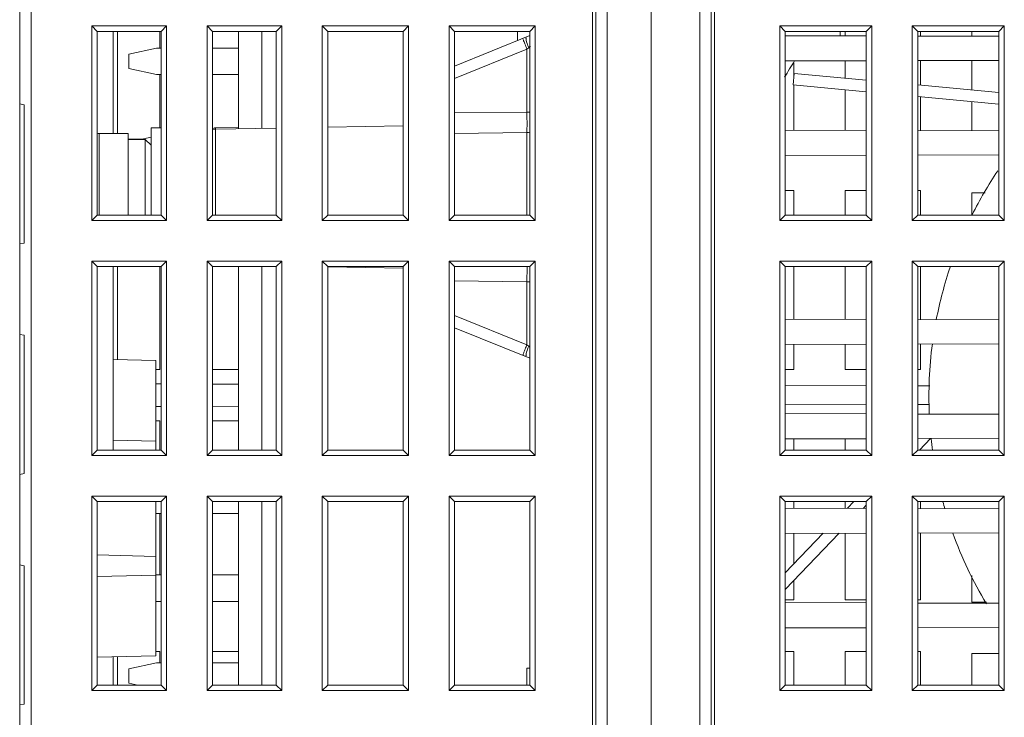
# Model space of a CAD drawing. Header units: millimetres. Extents: x -594 to 595, y -419 to 422.
# Tile 10 of 124: x -433 to -390, y -169 to -139. Entities that reach past the tile are written whole.
import ezdxf

# ---------------------------------------------------------------- set-up
doc = ezdxf.new("R2010")
doc.units = ezdxf.units.MM
doc.header["$MEASUREMENT"] = 0
doc.layers.add('layer 1', color=7, linetype='Continuous')

msp = doc.modelspace()

# ---------------------------------------------------------------- linework, layer by layer
at = {"layer": 'layer 1', "lineweight": 9}
for points in [[(-407.9439, -39.879), (-407.9439, -39.879), (-407.9439, -203.1191), (-407.9439, -203.1191)], [(-407.4492, -202.6364), (-407.4492, -202.6364), (-407.4492, -39.8809), (-407.4492, -39.8809)], [(-405.5439, -202.7029), (-405.5439, -202.7029), (-405.5439, -40.2008), (-405.5439, -40.2008)], [(-403.4359, -40.1916), (-403.4359, -40.1916), (-403.4359, -202.6662), (-403.4359, -202.6662)], [(-402.9439, -203.1576), (-402.9439, -203.1576), (-402.9439, -40.1833), (-402.9439, -40.1833)], [(-408.0939, -203.0572), (-408.0939, -203.0572), (-408.0939, -41.0832), (-408.0939, -41.0832)], [(-402.7939, -203.0118), (-402.7939, -203.0118), (-402.7939, -41.3886), (-402.7939, -41.3886)], [(-432.9439, -192.2677), (-432.9439, -192.2677), (-432.9439, -118.3382), (-432.9439, -118.3382)], [(-432.4439, -119.5794), (-432.4439, -119.5794), (-432.4439, -239.2362), (-432.4439, -239.2362)], [(-429.8147, -138.8821), (-429.8147, -138.8821), (-429.8147, -147.3238), (-429.8147, -147.3238)], [(-429.8147, -138.8821), (-429.8147, -138.8821), (-429.5783, -139.1186), (-429.5783, -139.1186)], [(-426.573, -138.8821), (-426.573, -138.8821), (-429.8147, -138.8821), (-429.8147, -138.8821)], [(-429.5783, -139.1186), (-429.5783, -139.1186), (-429.5783, -147.0873), (-429.5783, -147.0873)], [(-426.8095, -139.1186), (-426.8095, -139.1186), (-429.5783, -139.1186), (-429.5783, -139.1186)], [(-428.8939, -143.553), (-428.8939, -143.553), (-428.8939, -139.1186), (-428.8939, -139.1186)], [(-428.6939, -139.1186), (-428.6939, -139.1186), (-428.6939, -143.553), (-428.6939, -143.553)], [(-426.8595, -139.1186), (-426.8595, -139.1186), (-426.8595, -139.843), (-426.8595, -139.843)], [(-426.573, -138.8821), (-426.573, -138.8821), (-426.8095, -139.1186), (-426.8095, -139.1186)], [(-426.8095, -147.0873), (-426.8095, -147.0873), (-426.8095, -139.1186), (-426.8095, -139.1186)], [(-426.573, -147.3238), (-426.573, -147.3238), (-426.573, -138.8821), (-426.573, -138.8821)], [(-424.8147, -138.8821), (-424.8147, -138.8821), (-424.8147, -147.3238), (-424.8147, -147.3238)], [(-424.8147, -138.8821), (-424.8147, -138.8821), (-424.5783, -139.1186), (-424.5783, -139.1186)], [(-421.573, -138.8821), (-421.573, -138.8821), (-424.8147, -138.8821), (-424.8147, -138.8821)], [(-424.5783, -139.1186), (-424.5783, -139.1186), (-424.5783, -147.0873), (-424.5783, -147.0873)], [(-421.8095, -139.1186), (-421.8095, -139.1186), (-424.5783, -139.1186), (-424.5783, -139.1186)], [(-423.4439, -139.1186), (-423.4439, -139.1186), (-423.4439, -143.3392), (-423.4439, -143.3392)], [(-422.4439, -139.1186), (-422.4439, -139.1186), (-422.4439, -143.3218), (-422.4439, -143.3218)], [(-421.573, -138.8821), (-421.573, -138.8821), (-421.8095, -139.1186), (-421.8095, -139.1186)], [(-421.8095, -147.0873), (-421.8095, -147.0873), (-421.8095, -139.1186), (-421.8095, -139.1186)], [(-421.573, -147.3238), (-421.573, -147.3238), (-421.573, -138.8821), (-421.573, -138.8821)], [(-419.8147, -138.8821), (-419.8147, -138.8821), (-419.8147, -147.3238), (-419.8147, -147.3238)], [(-419.8147, -138.8821), (-419.8147, -138.8821), (-419.5783, -139.1186), (-419.5783, -139.1186)], [(-416.073, -138.8821), (-416.073, -138.8821), (-419.8147, -138.8821), (-419.8147, -138.8821)], [(-419.5783, -139.1186), (-419.5783, -139.1186), (-419.5783, -147.0873), (-419.5783, -147.0873)], [(-416.3095, -139.1186), (-416.3095, -139.1186), (-419.5783, -139.1186), (-419.5783, -139.1186)], [(-416.073, -138.8821), (-416.073, -138.8821), (-416.3095, -139.1186), (-416.3095, -139.1186)], [(-416.3095, -147.0873), (-416.3095, -147.0873), (-416.3095, -139.1186), (-416.3095, -139.1186)], [(-416.073, -147.3238), (-416.073, -147.3238), (-416.073, -138.8821), (-416.073, -138.8821)], [(-414.3147, -138.8821), (-414.3147, -138.8821), (-414.3147, -147.3238), (-414.3147, -147.3238)], [(-414.3147, -138.8821), (-414.3147, -138.8821), (-414.0783, -139.1186), (-414.0783, -139.1186)], [(-410.573, -138.8821), (-410.573, -138.8821), (-414.3147, -138.8821), (-414.3147, -138.8821)], [(-414.0783, -139.1186), (-414.0783, -139.1186), (-414.0783, -147.0873), (-414.0783, -147.0873)], [(-414.0783, -139.1186), (-414.0783, -139.1186), (-410.8095, -139.1186), (-410.8095, -139.1186)], [(-411.3439, -139.5192), (-411.3439, -139.5192), (-411.3439, -139.1186), (-411.3439, -139.1186)], [(-410.573, -138.8821), (-410.573, -138.8821), (-410.8095, -139.1186), (-410.8095, -139.1186)], [(-410.8095, -147.0873), (-410.8095, -147.0873), (-410.8095, -139.1186), (-410.8095, -139.1186)], [(-410.573, -147.3238), (-410.573, -147.3238), (-410.573, -138.8821), (-410.573, -138.8821)], [(-399.9647, -138.8821), (-399.9647, -138.8821), (-399.9647, -147.3238), (-399.9647, -147.3238)], [(-399.9647, -138.8821), (-399.9647, -138.8821), (-399.7283, -139.1186), (-399.7283, -139.1186)], [(-395.973, -138.8821), (-395.973, -138.8821), (-399.9647, -138.8821), (-399.9647, -138.8821)], [(-399.7283, -139.1186), (-399.7283, -139.1186), (-399.7283, -147.0873), (-399.7283, -147.0873)], [(-396.2095, -139.1186), (-396.2095, -139.1186), (-399.7283, -139.1186), (-399.7283, -139.1186)], [(-397.3439, -139.3112), (-397.3439, -139.3112), (-397.3439, -139.1186), (-397.3439, -139.1186)], [(-397.1283, -139.3119), (-397.1283, -139.3119), (-397.1283, -139.1186), (-397.1283, -139.1186)], [(-395.973, -138.8821), (-395.973, -138.8821), (-396.2095, -139.1186), (-396.2095, -139.1186)], [(-396.2095, -147.0873), (-396.2095, -147.0873), (-396.2095, -139.1186), (-396.2095, -139.1186)], [(-395.973, -147.3238), (-395.973, -147.3238), (-395.973, -138.8821), (-395.973, -138.8821)], [(-394.2147, -138.8821), (-394.2147, -138.8821), (-394.2147, -147.3238), (-394.2147, -147.3238)], [(-394.2147, -138.8821), (-394.2147, -138.8821), (-393.9783, -139.1186), (-393.9783, -139.1186)], [(-390.223, -138.8821), (-390.223, -138.8821), (-394.2147, -138.8821), (-394.2147, -138.8821)], [(-393.9783, -139.1186), (-393.9783, -139.1186), (-393.9783, -147.0873), (-393.9783, -147.0873)], [(-393.9783, -139.1186), (-393.9783, -139.1186), (-390.4595, -139.1186), (-390.4595, -139.1186)], [(-393.8595, -139.1186), (-393.8595, -139.1186), (-393.8595, -139.3212), (-393.8595, -139.3212)], [(-391.6283, -139.1186), (-391.6283, -139.1186), (-391.6283, -139.3276), (-391.6283, -139.3276)], [(-390.223, -138.8821), (-390.223, -138.8821), (-390.4595, -139.1186), (-390.4595, -139.1186)], [(-390.4595, -147.0873), (-390.4595, -147.0873), (-390.4595, -139.1186), (-390.4595, -139.1186)], [(-390.223, -147.3238), (-390.223, -147.3238), (-390.223, -138.8821), (-390.223, -138.8821)], [(-410.8095, -139.3025), (-410.8095, -139.3025), (-414.0783, -140.6277), (-414.0783, -140.6277)], [(-411.0258, -139.663), (-410.9959, -139.7386), (-410.9657, -139.8141), (-410.9351, -139.8895)], [(-396.21, -139.3145), (-396.21, -139.3145), (-399.7288, -139.3044), (-399.7288, -139.3044)], [(-390.4601, -139.3309), (-390.4601, -139.3309), (-393.9788, -139.3209), (-393.9788, -139.3209)], [(-427.0066, -139.843), (-427.0066, -139.843), (-428.2066, -140.1038), (-428.2066, -140.1038)], [(-428.2066, -140.7321), (-428.2066, -140.7321), (-428.2066, -140.1038), (-428.2066, -140.1038)], [(-427.0066, -139.843), (-427.0066, -139.843), (-426.8095, -139.843), (-426.8095, -139.843)], [(-424.5783, -139.843), (-424.5783, -139.843), (-423.4439, -139.843), (-423.4439, -139.843)], [(-410.9351, -139.8895), (-410.9351, -139.8895), (-414.0783, -141.1637), (-414.0783, -141.1637)], [(-410.8593, -139.828), (-410.8593, -139.828), (-410.9351, -139.8895), (-410.9351, -139.8895)], [(-410.9351, -139.8895), (-410.9351, -139.8895), (-410.9351, -142.6251), (-410.9351, -142.6251)], [(-410.8593, -139.828), (-410.8335, -139.8059), (-410.8083, -139.7831), (-410.7837, -139.7598)], [(-410.8593, -139.828), (-410.8593, -139.828), (-410.8095, -139.828), (-410.8095, -139.828)], [(-399.3211, -140.3896), (-399.4692, -140.6269), (-399.6137, -140.8664), (-399.7546, -141.1081)], [(-399.7283, -140.4015), (-399.7283, -140.4015), (-396.2095, -140.3914), (-396.2095, -140.3914)], [(-399.3595, -140.4789), (-399.3595, -140.4789), (-399.3595, -141.164), (-399.3595, -141.164)], [(-397.1283, -141.1495), (-397.1283, -141.1495), (-397.1283, -140.3941), (-397.1283, -140.3941)], [(-393.9783, -140.3851), (-393.9783, -140.3851), (-390.4595, -140.375), (-390.4595, -140.375)], [(-393.8595, -140.3847), (-393.8595, -140.3847), (-393.8595, -141.4542), (-393.8595, -141.4542)], [(-391.6283, -140.3783), (-391.6283, -140.3783), (-391.6283, -141.6622), (-391.6283, -141.6622)], [(-428.2066, -140.7321), (-428.2066, -140.7321), (-427.0066, -140.993), (-427.0066, -140.993)], [(-399.3389, -140.9434), (-399.3389, -140.9434), (-399.3853, -141.4412), (-399.3853, -141.4412)], [(-396.2095, -141.2351), (-396.2095, -141.2351), (-399.3389, -140.9434), (-399.3389, -140.9434)], [(-426.8095, -140.993), (-426.8095, -140.993), (-427.0066, -140.993), (-427.0066, -140.993)], [(-426.8595, -140.993), (-426.8595, -140.993), (-426.8595, -143.303), (-426.8595, -143.303)], [(-423.4439, -140.993), (-423.4439, -140.993), (-424.5783, -140.993), (-424.5783, -140.993)], [(-399.3853, -141.4412), (-399.3853, -141.4412), (-396.2095, -141.7373), (-396.2095, -141.7373)], [(-399.3595, -141.4412), (-399.3595, -141.4412), (-399.3595, -143.4055), (-399.3595, -143.4055)], [(-397.1283, -143.4119), (-397.1283, -143.4119), (-397.1283, -141.6516), (-397.1283, -141.6516)], [(-390.4595, -141.7711), (-390.4595, -141.7711), (-393.9783, -141.4431), (-393.9783, -141.4431)], [(-393.9783, -141.9453), (-393.9783, -141.9453), (-390.4595, -142.2733), (-390.4595, -142.2733)], [(-393.8595, -141.9564), (-393.8595, -141.9564), (-393.8595, -143.4212), (-393.8595, -143.4212)], [(-391.6283, -142.1643), (-391.6283, -142.1643), (-391.6283, -143.4276), (-391.6283, -143.4276)], [(-432.7439, -142.303), (-432.7439, -142.303), (-432.9439, -142.2677), (-432.9439, -142.2677)], [(-432.7439, -142.303), (-432.7439, -142.303), (-432.7439, -148.303), (-432.7439, -148.303)], [(-410.9351, -142.6251), (-410.9351, -142.6251), (-414.0783, -142.658), (-414.0783, -142.658)], [(-410.8095, -142.6255), (-410.8095, -142.6255), (-410.9351, -142.6255), (-410.9351, -142.6255)], [(-427.2439, -143.303), (-427.2439, -143.303), (-427.2439, -147.0873), (-427.2439, -147.0873)], [(-427.2439, -143.303), (-427.2439, -143.303), (-426.8095, -143.303), (-426.8095, -143.303)], [(-424.4491, -143.3009), (-424.5012, -143.3018), (-424.5521, -143.3163), (-424.5969, -143.3428)], [(-424.4491, -143.3568), (-424.4881, -143.3574), (-424.5265, -143.3657), (-424.5623, -143.3811)], [(-424.4491, -143.3009), (-424.4491, -143.3009), (-423.4439, -143.2834), (-423.4439, -143.2834)], [(-424.4491, -147.0873), (-424.4491, -147.0873), (-424.4491, -143.3009), (-424.4491, -143.3009)], [(-421.8095, -143.3107), (-421.8095, -143.3107), (-424.4491, -143.3568), (-424.4491, -143.3568)], [(-416.3095, -143.2147), (-416.3095, -143.2147), (-419.5783, -143.2717), (-419.5783, -143.2717)], [(-414.0783, -143.5415), (-414.0783, -143.5415), (-410.9351, -143.5049), (-410.9351, -143.5049)], [(-410.9351, -143.5048), (-410.8914, -143.5041), (-410.8476, -143.4975), (-410.8053, -143.4863)], [(-410.9351, -143.5049), (-410.9351, -143.5049), (-410.9351, -147.0873), (-410.9351, -147.0873)], [(-396.2095, -143.4145), (-396.2095, -143.4145), (-399.7283, -143.4044), (-399.7283, -143.4044)], [(-390.4595, -143.4309), (-390.4595, -143.4309), (-393.9783, -143.4209), (-393.9783, -143.4209)], [(-429.4939, -143.553), (-429.5222, -143.553), (-429.5506, -143.5546), (-429.5788, -143.5578)], [(-429.4939, -147.0873), (-429.4939, -147.0873), (-429.4939, -143.553), (-429.4939, -143.553)], [(-428.2439, -143.553), (-428.2439, -143.553), (-429.4939, -143.553), (-429.4939, -143.553)], [(-428.2439, -147.0873), (-428.2439, -147.0873), (-428.2439, -143.553), (-428.2439, -143.553)], [(-428.2439, -143.803), (-428.2439, -143.803), (-427.4939, -143.803), (-427.4939, -143.803)], [(-427.6247, -143.7873), (-427.6247, -143.7873), (-428.2066, -143.7873), (-428.2066, -143.7873)], [(-427.2439, -143.7045), (-427.2439, -143.7045), (-427.6966, -143.803), (-427.6966, -143.803)], [(-427.4939, -143.803), (-427.4939, -143.803), (-427.4939, -147.0873), (-427.4939, -147.0873)], [(-427.2439, -144.053), (-427.2439, -144.053), (-427.4939, -143.803), (-427.4939, -143.803)], [(-399.7283, -144.5015), (-399.7283, -144.5015), (-396.2095, -144.4914), (-396.2095, -144.4914)], [(-393.9783, -144.4851), (-393.9783, -144.4851), (-390.4595, -144.475), (-390.4595, -144.475)], [(-390.5076, -145.1754), (-390.9174, -145.7836), (-391.2885, -146.417), (-391.6188, -147.0718)], [(-399.7283, -146.0186), (-399.7283, -146.0186), (-399.3595, -146.0186), (-399.3595, -146.0186)], [(-399.3595, -146.0186), (-399.3595, -146.0186), (-399.3595, -147.0873), (-399.3595, -147.0873)], [(-397.1283, -147.0873), (-397.1283, -147.0873), (-397.1283, -146.0186), (-397.1283, -146.0186)], [(-397.1283, -146.0186), (-397.1283, -146.0186), (-396.2095, -146.0186), (-396.2095, -146.0186)], [(-393.9783, -146.0186), (-393.9783, -146.0186), (-393.8595, -146.0186), (-393.8595, -146.0186)], [(-393.8595, -146.0186), (-393.8595, -146.0186), (-393.8595, -147.0873), (-393.8595, -147.0873)], [(-391.6283, -146.1186), (-391.6283, -146.1186), (-391.6283, -147.0873), (-391.6283, -147.0873)], [(-391.0545, -146.1186), (-391.0545, -146.1186), (-391.6283, -146.1186), (-391.6283, -146.1186)], [(-429.8147, -147.3238), (-429.8147, -147.3238), (-429.5783, -147.0873), (-429.5783, -147.0873)], [(-429.8147, -147.3238), (-429.8147, -147.3238), (-426.573, -147.3238), (-426.573, -147.3238)], [(-429.5783, -147.0873), (-429.5783, -147.0873), (-426.8095, -147.0873), (-426.8095, -147.0873)], [(-426.573, -147.3238), (-426.573, -147.3238), (-426.8095, -147.0873), (-426.8095, -147.0873)], [(-424.8147, -147.3238), (-424.8147, -147.3238), (-424.5783, -147.0873), (-424.5783, -147.0873)], [(-424.8147, -147.3238), (-424.8147, -147.3238), (-421.573, -147.3238), (-421.573, -147.3238)], [(-424.5783, -147.0873), (-424.5783, -147.0873), (-421.8095, -147.0873), (-421.8095, -147.0873)], [(-421.573, -147.3238), (-421.573, -147.3238), (-421.8095, -147.0873), (-421.8095, -147.0873)], [(-419.8147, -147.3238), (-419.8147, -147.3238), (-419.5783, -147.0873), (-419.5783, -147.0873)], [(-419.8147, -147.3238), (-419.8147, -147.3238), (-416.073, -147.3238), (-416.073, -147.3238)], [(-419.5783, -147.0873), (-419.5783, -147.0873), (-416.3095, -147.0873), (-416.3095, -147.0873)], [(-416.073, -147.3238), (-416.073, -147.3238), (-416.3095, -147.0873), (-416.3095, -147.0873)], [(-414.3147, -147.3238), (-414.3147, -147.3238), (-414.0783, -147.0873), (-414.0783, -147.0873)], [(-414.3147, -147.3238), (-414.3147, -147.3238), (-410.573, -147.3238), (-410.573, -147.3238)], [(-414.0783, -147.0873), (-414.0783, -147.0873), (-410.8095, -147.0873), (-410.8095, -147.0873)], [(-410.573, -147.3238), (-410.573, -147.3238), (-410.8095, -147.0873), (-410.8095, -147.0873)], [(-399.9647, -147.3238), (-399.9647, -147.3238), (-399.7283, -147.0873), (-399.7283, -147.0873)], [(-399.9647, -147.3238), (-399.9647, -147.3238), (-395.973, -147.3238), (-395.973, -147.3238)], [(-399.7283, -147.0873), (-399.7283, -147.0873), (-396.2095, -147.0873), (-396.2095, -147.0873)], [(-395.973, -147.3238), (-395.973, -147.3238), (-396.2095, -147.0873), (-396.2095, -147.0873)], [(-394.2147, -147.3238), (-394.2147, -147.3238), (-393.9783, -147.0873), (-393.9783, -147.0873)], [(-394.2147, -147.3238), (-394.2147, -147.3238), (-390.223, -147.3238), (-390.223, -147.3238)], [(-393.9783, -147.0873), (-393.9783, -147.0873), (-390.4595, -147.0873), (-390.4595, -147.0873)], [(-390.223, -147.3238), (-390.223, -147.3238), (-390.4595, -147.0873), (-390.4595, -147.0873)], [(-432.9439, -148.3382), (-432.9439, -148.3382), (-432.7439, -148.303), (-432.7439, -148.303)], [(-429.8147, -149.0821), (-429.8147, -149.0821), (-429.8147, -157.5238), (-429.8147, -157.5238)], [(-429.8147, -149.0821), (-429.8147, -149.0821), (-429.5783, -149.3186), (-429.5783, -149.3186)], [(-426.573, -149.0821), (-426.573, -149.0821), (-429.8147, -149.0821), (-429.8147, -149.0821)], [(-426.573, -149.0821), (-426.573, -149.0821), (-426.8095, -149.3186), (-426.8095, -149.3186)], [(-426.573, -157.5238), (-426.573, -157.5238), (-426.573, -149.0821), (-426.573, -149.0821)], [(-424.8147, -149.0821), (-424.8147, -149.0821), (-424.8147, -157.5238), (-424.8147, -157.5238)], [(-424.8147, -149.0821), (-424.8147, -149.0821), (-424.5783, -149.3186), (-424.5783, -149.3186)], [(-421.573, -149.0821), (-421.573, -149.0821), (-424.8147, -149.0821), (-424.8147, -149.0821)], [(-421.573, -149.0821), (-421.573, -149.0821), (-421.8095, -149.3186), (-421.8095, -149.3186)], [(-421.573, -157.5238), (-421.573, -157.5238), (-421.573, -149.0821), (-421.573, -149.0821)], [(-419.8147, -149.0821), (-419.8147, -149.0821), (-419.8147, -157.5238), (-419.8147, -157.5238)], [(-419.8147, -149.0821), (-419.8147, -149.0821), (-419.5783, -149.3186), (-419.5783, -149.3186)], [(-416.073, -149.0821), (-416.073, -149.0821), (-419.8147, -149.0821), (-419.8147, -149.0821)], [(-416.073, -149.0821), (-416.073, -149.0821), (-416.3095, -149.3186), (-416.3095, -149.3186)], [(-416.073, -157.5238), (-416.073, -157.5238), (-416.073, -149.0821), (-416.073, -149.0821)], [(-414.3147, -149.0821), (-414.3147, -149.0821), (-414.3147, -157.5238), (-414.3147, -157.5238)], [(-414.3147, -149.0821), (-414.3147, -149.0821), (-414.0783, -149.3186), (-414.0783, -149.3186)], [(-410.573, -149.0821), (-410.573, -149.0821), (-414.3147, -149.0821), (-414.3147, -149.0821)], [(-410.573, -149.0821), (-410.573, -149.0821), (-410.8095, -149.3186), (-410.8095, -149.3186)], [(-410.573, -157.5238), (-410.573, -157.5238), (-410.573, -149.0821), (-410.573, -149.0821)], [(-399.9647, -149.0821), (-399.9647, -149.0821), (-399.9647, -157.5238), (-399.9647, -157.5238)], [(-399.9647, -149.0821), (-399.9647, -149.0821), (-399.7283, -149.3186), (-399.7283, -149.3186)], [(-395.973, -149.0821), (-395.973, -149.0821), (-399.9647, -149.0821), (-399.9647, -149.0821)], [(-395.973, -149.0821), (-395.973, -149.0821), (-396.2095, -149.3186), (-396.2095, -149.3186)], [(-395.973, -157.5238), (-395.973, -157.5238), (-395.973, -149.0821), (-395.973, -149.0821)], [(-394.2147, -149.0821), (-394.2147, -149.0821), (-394.2147, -157.5238), (-394.2147, -157.5238)], [(-394.2147, -149.0821), (-394.2147, -149.0821), (-393.9783, -149.3186), (-393.9783, -149.3186)], [(-390.223, -149.0821), (-390.223, -149.0821), (-394.2147, -149.0821), (-394.2147, -149.0821)], [(-390.223, -149.0821), (-390.223, -149.0821), (-390.4595, -149.3186), (-390.4595, -149.3186)], [(-390.223, -157.5238), (-390.223, -157.5238), (-390.223, -149.0821), (-390.223, -149.0821)], [(-429.5783, -149.3186), (-429.5783, -149.3186), (-429.5783, -157.2873), (-429.5783, -157.2873)], [(-426.8095, -149.3186), (-426.8095, -149.3186), (-429.5783, -149.3186), (-429.5783, -149.3186)], [(-428.8939, -157.2873), (-428.8939, -157.2873), (-428.8939, -149.3186), (-428.8939, -149.3186)], [(-428.6939, -149.3186), (-428.6939, -149.3186), (-428.6939, -153.3553), (-428.6939, -153.3553)], [(-426.8595, -149.3186), (-426.8595, -149.3186), (-426.8595, -153.7873), (-426.8595, -153.7873)], [(-426.8095, -157.2873), (-426.8095, -157.2873), (-426.8095, -149.3186), (-426.8095, -149.3186)], [(-424.5783, -149.3186), (-424.5783, -149.3186), (-424.5783, -157.2873), (-424.5783, -157.2873)], [(-421.8095, -149.3186), (-421.8095, -149.3186), (-424.5783, -149.3186), (-424.5783, -149.3186)], [(-423.4439, -149.3186), (-423.4439, -149.3186), (-423.4439, -157.2873), (-423.4439, -157.2873)], [(-422.4439, -149.3186), (-422.4439, -149.3186), (-422.4439, -157.2873), (-422.4439, -157.2873)], [(-421.8095, -157.2873), (-421.8095, -157.2873), (-421.8095, -149.3186), (-421.8095, -149.3186)], [(-419.5785, -149.3342), (-419.5785, -149.3342), (-416.3108, -149.3912), (-416.3108, -149.3912)], [(-419.5783, -149.3186), (-419.5783, -149.3186), (-419.5783, -157.2873), (-419.5783, -157.2873)], [(-416.3095, -149.3186), (-416.3095, -149.3186), (-419.5783, -149.3186), (-419.5783, -149.3186)], [(-416.3095, -157.2873), (-416.3095, -157.2873), (-416.3095, -149.3186), (-416.3095, -149.3186)], [(-414.0783, -149.3186), (-414.0783, -149.3186), (-414.0783, -157.2873), (-414.0783, -157.2873)], [(-410.8095, -149.3186), (-410.8095, -149.3186), (-414.0783, -149.3186), (-414.0783, -149.3186)], [(-410.9325, -149.6276), (-410.932, -149.5243), (-410.9321, -149.4211), (-410.9326, -149.3178)], [(-410.8095, -157.2873), (-410.8095, -157.2873), (-410.8095, -149.3186), (-410.8095, -149.3186)], [(-399.7283, -149.3186), (-399.7283, -149.3186), (-399.7283, -157.2873), (-399.7283, -157.2873)], [(-396.2095, -149.3186), (-396.2095, -149.3186), (-399.7283, -149.3186), (-399.7283, -149.3186)], [(-399.3595, -149.3186), (-399.3595, -149.3186), (-399.3595, -151.6055), (-399.3595, -151.6055)], [(-397.1283, -151.6119), (-397.1283, -151.6119), (-397.1283, -149.3186), (-397.1283, -149.3186)], [(-396.2095, -157.2873), (-396.2095, -157.2873), (-396.2095, -149.3186), (-396.2095, -149.3186)], [(-393.9783, -149.3186), (-393.9783, -149.3186), (-393.9783, -157.2873), (-393.9783, -157.2873)], [(-390.4595, -149.3186), (-390.4595, -149.3186), (-393.9783, -149.3186), (-393.9783, -149.3186)], [(-393.8595, -149.3186), (-393.8595, -149.3186), (-393.8595, -151.6212), (-393.8595, -151.6212)], [(-392.5616, -149.3173), (-392.8173, -150.0691), (-393.0216, -150.8375), (-393.173, -151.6171)], [(-390.4595, -157.2873), (-390.4595, -157.2873), (-390.4595, -149.3186), (-390.4595, -149.3186)], [(-414.0783, -149.9479), (-414.0783, -149.9479), (-410.9351, -149.9808), (-410.9351, -149.9808)], [(-410.9351, -149.9804), (-410.9339, -149.8628), (-410.933, -149.7452), (-410.9325, -149.6276)], [(-410.9351, -149.9804), (-410.9351, -149.9804), (-410.8095, -149.9804), (-410.8095, -149.9804)], [(-410.9351, -149.9808), (-410.9351, -149.9808), (-410.9351, -152.7164), (-410.9351, -152.7164)], [(-414.0783, -151.4422), (-414.0783, -151.4422), (-410.9351, -152.7164), (-410.9351, -152.7164)], [(-396.2095, -151.6145), (-396.2095, -151.6145), (-399.7283, -151.6044), (-399.7283, -151.6044)], [(-390.4595, -151.6309), (-390.4595, -151.6309), (-393.9783, -151.6209), (-393.9783, -151.6209)], [(-410.8095, -153.3034), (-410.8095, -153.3034), (-414.0783, -151.9782), (-414.0783, -151.9782)], [(-432.7439, -152.303), (-432.7439, -152.303), (-432.9439, -152.2677), (-432.9439, -152.2677)], [(-432.7439, -152.303), (-432.7439, -152.303), (-432.7439, -158.303), (-432.7439, -158.303)], [(-410.9351, -152.7164), (-410.9351, -152.7164), (-410.8593, -152.778), (-410.8593, -152.778)], [(-410.8095, -152.778), (-410.8095, -152.778), (-410.8593, -152.778), (-410.8593, -152.778)], [(-410.8593, -152.778), (-410.8401, -152.7921), (-410.8218, -152.8074), (-410.8041, -152.8233)], [(-399.7283, -152.7015), (-399.7283, -152.7015), (-396.2095, -152.6914), (-396.2095, -152.6914)], [(-399.3595, -152.7004), (-399.3595, -152.7004), (-399.3595, -153.7873), (-399.3595, -153.7873)], [(-397.1283, -153.7873), (-397.1283, -153.7873), (-397.1283, -152.6941), (-397.1283, -152.6941)], [(-393.9783, -152.6851), (-393.9783, -152.6851), (-390.4595, -152.675), (-390.4595, -152.675)], [(-393.8595, -152.6847), (-393.8595, -152.6847), (-393.8595, -153.7873), (-393.8595, -153.7873)], [(-393.3452, -152.6766), (-393.478, -153.6886), (-393.5219, -154.7104), (-393.4766, -155.7301)], [(-428.8939, -153.3501), (-428.8939, -153.3501), (-427.0439, -153.3985), (-427.0439, -153.3985)], [(-427.0439, -157.2873), (-427.0439, -157.2873), (-427.0439, -153.3985), (-427.0439, -153.3985)], [(-426.8595, -153.7873), (-426.8595, -153.7873), (-427.0439, -153.7873), (-427.0439, -153.7873)], [(-423.4439, -153.7873), (-423.4439, -153.7873), (-424.5783, -153.7873), (-424.5783, -153.7873)], [(-399.3595, -153.7873), (-399.3595, -153.7873), (-399.7283, -153.7873), (-399.7283, -153.7873)], [(-396.2095, -153.7873), (-396.2095, -153.7873), (-397.1283, -153.7873), (-397.1283, -153.7873)], [(-393.8595, -153.7873), (-393.8595, -153.7873), (-393.9783, -153.7873), (-393.9783, -153.7873)], [(-427.0439, -154.4125), (-427.0439, -154.4125), (-426.8095, -154.4131), (-426.8095, -154.4131)], [(-424.5783, -154.419), (-424.5783, -154.419), (-423.4439, -154.4219), (-423.4439, -154.4219)], [(-399.7283, -154.484), (-399.7283, -154.484), (-396.2095, -154.4932), (-396.2095, -154.4932)], [(-393.9783, -154.4991), (-393.9783, -154.4991), (-393.4564, -154.5004), (-393.4564, -154.5004)], [(-427.0439, -155.3934), (-427.0439, -155.3934), (-426.8095, -155.3928), (-426.8095, -155.3928)], [(-424.5783, -155.3869), (-424.5783, -155.3869), (-423.4439, -155.384), (-423.4439, -155.384)], [(-399.7283, -155.3219), (-399.7283, -155.3219), (-396.2095, -155.3127), (-396.2095, -155.3127)], [(-393.9783, -155.3068), (-393.9783, -155.3068), (-393.4647, -155.3055), (-393.4647, -155.3055)], [(-396.2095, -155.7145), (-396.2095, -155.7145), (-399.7283, -155.7044), (-399.7283, -155.7044)], [(-390.4595, -155.7309), (-390.4595, -155.7309), (-393.9783, -155.7209), (-393.9783, -155.7209)], [(-427.0439, -156.0186), (-427.0439, -156.0186), (-426.8595, -156.0186), (-426.8595, -156.0186)], [(-426.8595, -156.0186), (-426.8595, -156.0186), (-426.8595, -157.2873), (-426.8595, -157.2873)], [(-424.5783, -156.0186), (-424.5783, -156.0186), (-423.4439, -156.0186), (-423.4439, -156.0186)], [(-393.9783, -156.7851), (-393.9783, -156.7851), (-390.4595, -156.775), (-390.4595, -156.775)], [(-393.9069, -157.2873), (-393.9069, -157.2873), (-393.4216, -156.7835), (-393.4216, -156.7835)], [(-428.8939, -156.8501), (-428.8939, -156.8501), (-427.0439, -156.8985), (-427.0439, -156.8985)], [(-399.7283, -156.8015), (-399.7283, -156.8015), (-396.2095, -156.7914), (-396.2095, -156.7914)], [(-399.3595, -156.8004), (-399.3595, -156.8004), (-399.3595, -157.2873), (-399.3595, -157.2873)], [(-397.1283, -157.2873), (-397.1283, -157.2873), (-397.1283, -156.7941), (-397.1283, -156.7941)], [(-393.3969, -156.7924), (-393.3793, -156.9596), (-393.3592, -157.1267), (-393.3367, -157.2934)], [(-429.8147, -157.5238), (-429.8147, -157.5238), (-429.5783, -157.2873), (-429.5783, -157.2873)], [(-429.8147, -157.5238), (-429.8147, -157.5238), (-426.573, -157.5238), (-426.573, -157.5238)], [(-429.5783, -157.2873), (-429.5783, -157.2873), (-426.8095, -157.2873), (-426.8095, -157.2873)], [(-426.573, -157.5238), (-426.573, -157.5238), (-426.8095, -157.2873), (-426.8095, -157.2873)], [(-424.8147, -157.5238), (-424.8147, -157.5238), (-424.5783, -157.2873), (-424.5783, -157.2873)], [(-424.8147, -157.5238), (-424.8147, -157.5238), (-421.573, -157.5238), (-421.573, -157.5238)], [(-424.5783, -157.2873), (-424.5783, -157.2873), (-421.8095, -157.2873), (-421.8095, -157.2873)], [(-421.573, -157.5238), (-421.573, -157.5238), (-421.8095, -157.2873), (-421.8095, -157.2873)], [(-419.8147, -157.5238), (-419.8147, -157.5238), (-419.5783, -157.2873), (-419.5783, -157.2873)], [(-419.8147, -157.5238), (-419.8147, -157.5238), (-416.073, -157.5238), (-416.073, -157.5238)], [(-419.5783, -157.2873), (-419.5783, -157.2873), (-416.3095, -157.2873), (-416.3095, -157.2873)], [(-416.073, -157.5238), (-416.073, -157.5238), (-416.3095, -157.2873), (-416.3095, -157.2873)], [(-414.3147, -157.5238), (-414.3147, -157.5238), (-414.0783, -157.2873), (-414.0783, -157.2873)], [(-414.3147, -157.5238), (-414.3147, -157.5238), (-410.573, -157.5238), (-410.573, -157.5238)], [(-414.0783, -157.2873), (-414.0783, -157.2873), (-410.8095, -157.2873), (-410.8095, -157.2873)], [(-410.573, -157.5238), (-410.573, -157.5238), (-410.8095, -157.2873), (-410.8095, -157.2873)], [(-399.9647, -157.5238), (-399.9647, -157.5238), (-399.7283, -157.2873), (-399.7283, -157.2873)], [(-399.9647, -157.5238), (-399.9647, -157.5238), (-395.973, -157.5238), (-395.973, -157.5238)], [(-399.7283, -157.2873), (-399.7283, -157.2873), (-396.2095, -157.2873), (-396.2095, -157.2873)], [(-395.973, -157.5238), (-395.973, -157.5238), (-396.2095, -157.2873), (-396.2095, -157.2873)], [(-394.2147, -157.5238), (-394.2147, -157.5238), (-393.9783, -157.2873), (-393.9783, -157.2873)], [(-394.2147, -157.5238), (-394.2147, -157.5238), (-390.223, -157.5238), (-390.223, -157.5238)], [(-393.9783, -157.2873), (-393.9783, -157.2873), (-390.4595, -157.2873), (-390.4595, -157.2873)], [(-393.8595, -157.2381), (-393.8595, -157.2381), (-393.8595, -157.2873), (-393.8595, -157.2873)], [(-390.223, -157.5238), (-390.223, -157.5238), (-390.4595, -157.2873), (-390.4595, -157.2873)], [(-432.9439, -158.3382), (-432.9439, -158.3382), (-432.7439, -158.303), (-432.7439, -158.303)], [(-429.8147, -159.2821), (-429.8147, -159.2821), (-429.8147, -167.7238), (-429.8147, -167.7238)], [(-429.8147, -159.2821), (-429.8147, -159.2821), (-429.5783, -159.5186), (-429.5783, -159.5186)], [(-426.573, -159.2821), (-426.573, -159.2821), (-429.8147, -159.2821), (-429.8147, -159.2821)], [(-426.573, -159.2821), (-426.573, -159.2821), (-426.8095, -159.5186), (-426.8095, -159.5186)], [(-426.573, -167.7238), (-426.573, -167.7238), (-426.573, -159.2821), (-426.573, -159.2821)], [(-424.8147, -159.2821), (-424.8147, -159.2821), (-424.8147, -167.7238), (-424.8147, -167.7238)], [(-424.8147, -159.2821), (-424.8147, -159.2821), (-424.5783, -159.5186), (-424.5783, -159.5186)], [(-421.573, -159.2821), (-421.573, -159.2821), (-424.8147, -159.2821), (-424.8147, -159.2821)], [(-421.573, -159.2821), (-421.573, -159.2821), (-421.8095, -159.5186), (-421.8095, -159.5186)], [(-421.573, -167.7238), (-421.573, -167.7238), (-421.573, -159.2821), (-421.573, -159.2821)], [(-419.8147, -159.2821), (-419.8147, -159.2821), (-419.8147, -167.7238), (-419.8147, -167.7238)], [(-419.8147, -159.2821), (-419.8147, -159.2821), (-419.5783, -159.5186), (-419.5783, -159.5186)], [(-416.073, -159.2821), (-416.073, -159.2821), (-419.8147, -159.2821), (-419.8147, -159.2821)], [(-416.073, -159.2821), (-416.073, -159.2821), (-416.3095, -159.5186), (-416.3095, -159.5186)], [(-416.073, -167.7238), (-416.073, -167.7238), (-416.073, -159.2821), (-416.073, -159.2821)], [(-414.3147, -159.2821), (-414.3147, -159.2821), (-414.3147, -167.7238), (-414.3147, -167.7238)], [(-414.3147, -159.2821), (-414.3147, -159.2821), (-414.0783, -159.5186), (-414.0783, -159.5186)], [(-410.573, -159.2821), (-410.573, -159.2821), (-414.3147, -159.2821), (-414.3147, -159.2821)], [(-410.573, -159.2821), (-410.573, -159.2821), (-410.8095, -159.5186), (-410.8095, -159.5186)], [(-410.573, -167.7238), (-410.573, -167.7238), (-410.573, -159.2821), (-410.573, -159.2821)], [(-399.9647, -159.2821), (-399.9647, -159.2821), (-399.9647, -167.7238), (-399.9647, -167.7238)], [(-399.9647, -159.2821), (-399.9647, -159.2821), (-399.7283, -159.5186), (-399.7283, -159.5186)], [(-395.973, -159.2821), (-395.973, -159.2821), (-399.9647, -159.2821), (-399.9647, -159.2821)], [(-395.973, -159.2821), (-395.973, -159.2821), (-396.2095, -159.5186), (-396.2095, -159.5186)], [(-395.973, -167.7238), (-395.973, -167.7238), (-395.973, -159.2821), (-395.973, -159.2821)], [(-394.2147, -159.2821), (-394.2147, -159.2821), (-394.2147, -167.7238), (-394.2147, -167.7238)], [(-394.2147, -159.2821), (-394.2147, -159.2821), (-393.9783, -159.5186), (-393.9783, -159.5186)], [(-390.223, -159.2821), (-390.223, -159.2821), (-394.2147, -159.2821), (-394.2147, -159.2821)], [(-390.223, -159.2821), (-390.223, -159.2821), (-390.4595, -159.5186), (-390.4595, -159.5186)], [(-390.223, -167.7238), (-390.223, -167.7238), (-390.223, -159.2821), (-390.223, -159.2821)], [(-429.5783, -159.5186), (-429.5783, -159.5186), (-429.5783, -167.4873), (-429.5783, -167.4873)], [(-426.8095, -159.5186), (-426.8095, -159.5186), (-429.5783, -159.5186), (-429.5783, -159.5186)], [(-427.0439, -166.2074), (-427.0439, -166.2074), (-427.0439, -159.5186), (-427.0439, -159.5186)], [(-426.8095, -167.4873), (-426.8095, -167.4873), (-426.8095, -159.5186), (-426.8095, -159.5186)], [(-424.5783, -159.5186), (-424.5783, -159.5186), (-424.5783, -167.4873), (-424.5783, -167.4873)], [(-421.8095, -159.5186), (-421.8095, -159.5186), (-424.5783, -159.5186), (-424.5783, -159.5186)], [(-423.4439, -159.5186), (-423.4439, -159.5186), (-423.4439, -167.4873), (-423.4439, -167.4873)], [(-422.4439, -159.5186), (-422.4439, -159.5186), (-422.4439, -167.4873), (-422.4439, -167.4873)], [(-421.8095, -167.4873), (-421.8095, -167.4873), (-421.8095, -159.5186), (-421.8095, -159.5186)], [(-419.5783, -159.5186), (-419.5783, -159.5186), (-419.5783, -167.4873), (-419.5783, -167.4873)], [(-416.3095, -159.5186), (-416.3095, -159.5186), (-419.5783, -159.5186), (-419.5783, -159.5186)], [(-416.3095, -167.4873), (-416.3095, -167.4873), (-416.3095, -159.5186), (-416.3095, -159.5186)], [(-414.0783, -159.5186), (-414.0783, -159.5186), (-414.0783, -167.4873), (-414.0783, -167.4873)], [(-410.8095, -159.5186), (-410.8095, -159.5186), (-414.0783, -159.5186), (-414.0783, -159.5186)], [(-410.8095, -167.4873), (-410.8095, -167.4873), (-410.8095, -159.5186), (-410.8095, -159.5186)], [(-399.7283, -159.5186), (-399.7283, -159.5186), (-399.7283, -167.4873), (-399.7283, -167.4873)], [(-396.2095, -159.5186), (-396.2095, -159.5186), (-399.7283, -159.5186), (-399.7283, -159.5186)], [(-399.3595, -159.5186), (-399.3595, -159.5186), (-399.3595, -159.8055), (-399.3595, -159.8055)], [(-397.1283, -159.8119), (-397.1283, -159.8119), (-397.1283, -159.5186), (-397.1283, -159.5186)], [(-396.7502, -159.5186), (-396.7502, -159.5186), (-397.033, -159.8121), (-397.033, -159.8121)], [(-396.3406, -159.8141), (-396.3406, -159.8141), (-396.2095, -159.6779), (-396.2095, -159.6779)], [(-396.2095, -167.4873), (-396.2095, -167.4873), (-396.2095, -159.5186), (-396.2095, -159.5186)], [(-393.9783, -159.5186), (-393.9783, -159.5186), (-393.9783, -167.4873), (-393.9783, -167.4873)], [(-393.9783, -159.5186), (-393.9783, -159.5186), (-390.4595, -159.5186), (-390.4595, -159.5186)], [(-393.8595, -159.5186), (-393.8595, -159.5186), (-393.8595, -159.8212), (-393.8595, -159.8212)], [(-392.8837, -159.5336), (-392.8561, -159.6353), (-392.8276, -159.7368), (-392.7982, -159.8381)], [(-390.4595, -167.4873), (-390.4595, -167.4873), (-390.4595, -159.5186), (-390.4595, -159.5186)], [(-426.8095, -160.043), (-426.8095, -160.043), (-427.0066, -160.043), (-427.0066, -160.043)], [(-426.8595, -160.043), (-426.8595, -160.043), (-426.8595, -162.7074), (-426.8595, -162.7074)], [(-423.4439, -160.043), (-423.4439, -160.043), (-424.5783, -160.043), (-424.5783, -160.043)], [(-396.2095, -159.8145), (-396.2095, -159.8145), (-399.7283, -159.8044), (-399.7283, -159.8044)], [(-390.4595, -159.8309), (-390.4595, -159.8309), (-393.9783, -159.8209), (-393.9783, -159.8209)], [(-399.7283, -160.9015), (-399.7283, -160.9015), (-396.2095, -160.8914), (-396.2095, -160.8914)], [(-399.7283, -163.3312), (-399.7283, -163.3312), (-397.3815, -160.8948), (-397.3815, -160.8948)], [(-398.0777, -160.8968), (-398.0777, -160.8968), (-399.7283, -162.6105), (-399.7283, -162.6105)], [(-399.3595, -160.9004), (-399.3595, -160.9004), (-399.3595, -162.2276), (-399.3595, -162.2276)], [(-397.1283, -163.7873), (-397.1283, -163.7873), (-397.1283, -160.8941), (-397.1283, -160.8941)], [(-393.9783, -160.8851), (-393.9783, -160.8851), (-390.4595, -160.875), (-390.4595, -160.875)], [(-393.8595, -160.8847), (-393.8595, -160.8847), (-393.8595, -163.7873), (-393.8595, -163.7873)], [(-392.4569, -160.8875), (-392.0724, -161.9542), (-391.5851, -162.9811), (-391.0018, -163.9536)], [(-427.0439, -161.8985), (-427.0439, -161.8985), (-429.5783, -161.8322), (-429.5783, -161.8322)], [(-432.7439, -162.303), (-432.7439, -162.303), (-432.9439, -162.2677), (-432.9439, -162.2677)], [(-432.7439, -162.303), (-432.7439, -162.303), (-432.7439, -168.303), (-432.7439, -168.303)], [(-427.0439, -162.7074), (-427.0439, -162.7074), (-429.5783, -162.7737), (-429.5783, -162.7737)], [(-427.0066, -162.703), (-427.0066, -162.703), (-426.8095, -162.703), (-426.8095, -162.703)], [(-424.5783, -162.703), (-424.5783, -162.703), (-423.4439, -162.703), (-423.4439, -162.703)], [(-391.6283, -162.7267), (-391.6283, -162.7267), (-391.6283, -163.8873), (-391.6283, -163.8873)], [(-399.3595, -162.9483), (-399.3595, -162.9483), (-399.3595, -163.7873), (-399.3595, -163.7873)], [(-426.8095, -163.853), (-426.8095, -163.853), (-427.0066, -163.853), (-427.0066, -163.853)], [(-423.4439, -163.853), (-423.4439, -163.853), (-424.5783, -163.853), (-424.5783, -163.853)], [(-399.3595, -163.7873), (-399.3595, -163.7873), (-399.7283, -163.7873), (-399.7283, -163.7873)], [(-396.2095, -163.9145), (-396.2095, -163.9145), (-399.7283, -163.9044), (-399.7283, -163.9044)], [(-396.2095, -163.7873), (-396.2095, -163.7873), (-397.1283, -163.7873), (-397.1283, -163.7873)], [(-393.8595, -163.7873), (-393.8595, -163.7873), (-393.9783, -163.7873), (-393.9783, -163.7873)], [(-390.4595, -163.9309), (-390.4595, -163.9309), (-393.9783, -163.9209), (-393.9783, -163.9209)], [(-391.6283, -163.8873), (-391.6283, -163.8873), (-390.9892, -163.8873), (-390.9892, -163.8873)], [(-399.7283, -165.0015), (-399.7283, -165.0015), (-396.2095, -164.9914), (-396.2095, -164.9914)], [(-393.9783, -164.9851), (-393.9783, -164.9851), (-390.4595, -164.975), (-390.4595, -164.975)], [(-426.8595, -166.0186), (-426.8595, -166.0186), (-427.0439, -166.0186), (-427.0439, -166.0186)], [(-426.8595, -166.0186), (-426.8595, -166.0186), (-426.8595, -166.513), (-426.8595, -166.513)], [(-423.4439, -166.0186), (-423.4439, -166.0186), (-424.5783, -166.0186), (-424.5783, -166.0186)], [(-399.3595, -166.0186), (-399.3595, -166.0186), (-399.7283, -166.0186), (-399.7283, -166.0186)], [(-399.3595, -166.0186), (-399.3595, -166.0186), (-399.3595, -167.4873), (-399.3595, -167.4873)], [(-397.1283, -167.4873), (-397.1283, -167.4873), (-397.1283, -166.0186), (-397.1283, -166.0186)], [(-396.2095, -166.0186), (-396.2095, -166.0186), (-397.1283, -166.0186), (-397.1283, -166.0186)], [(-393.8595, -166.0186), (-393.8595, -166.0186), (-393.9783, -166.0186), (-393.9783, -166.0186)], [(-393.8595, -166.0186), (-393.8595, -166.0186), (-393.8595, -167.4873), (-393.8595, -167.4873)], [(-391.6283, -166.1186), (-391.6283, -166.1186), (-391.6283, -167.4873), (-391.6283, -167.4873)], [(-390.4595, -166.1186), (-390.4595, -166.1186), (-391.6283, -166.1186), (-391.6283, -166.1186)], [(-429.5783, -166.2737), (-429.5783, -166.2737), (-427.0439, -166.2074), (-427.0439, -166.2074)], [(-428.8939, -167.4873), (-428.8939, -167.4873), (-428.8939, -166.2558), (-428.8939, -166.2558)], [(-428.6939, -166.2506), (-428.6939, -166.2506), (-428.6939, -167.4873), (-428.6939, -167.4873)], [(-427.0066, -166.513), (-427.0066, -166.513), (-428.2066, -166.7738), (-428.2066, -166.7738)], [(-427.0066, -166.513), (-427.0066, -166.513), (-426.8095, -166.513), (-426.8095, -166.513)], [(-424.5783, -166.513), (-424.5783, -166.513), (-423.4439, -166.513), (-423.4439, -166.513)], [(-428.2066, -167.4021), (-428.2066, -167.4021), (-428.2066, -166.7738), (-428.2066, -166.7738)], [(-410.8095, -166.7535), (-410.8095, -166.7535), (-410.9439, -166.7547), (-410.9439, -166.7547)], [(-410.9439, -166.7547), (-410.9439, -166.7547), (-410.9439, -167.4873), (-410.9439, -167.4873)], [(-428.2066, -167.4021), (-428.2066, -167.4021), (-427.8144, -167.4873), (-427.8144, -167.4873)], [(-429.8147, -167.7238), (-429.8147, -167.7238), (-429.5783, -167.4873), (-429.5783, -167.4873)], [(-429.8147, -167.7238), (-429.8147, -167.7238), (-426.573, -167.7238), (-426.573, -167.7238)], [(-429.5783, -167.4873), (-429.5783, -167.4873), (-426.8095, -167.4873), (-426.8095, -167.4873)], [(-426.573, -167.7238), (-426.573, -167.7238), (-426.8095, -167.4873), (-426.8095, -167.4873)], [(-424.8147, -167.7238), (-424.8147, -167.7238), (-424.5783, -167.4873), (-424.5783, -167.4873)], [(-424.8147, -167.7238), (-424.8147, -167.7238), (-421.573, -167.7238), (-421.573, -167.7238)], [(-424.5783, -167.4873), (-424.5783, -167.4873), (-421.8095, -167.4873), (-421.8095, -167.4873)], [(-421.573, -167.7238), (-421.573, -167.7238), (-421.8095, -167.4873), (-421.8095, -167.4873)], [(-419.8147, -167.7238), (-419.8147, -167.7238), (-419.5783, -167.4873), (-419.5783, -167.4873)], [(-419.8147, -167.7238), (-419.8147, -167.7238), (-416.073, -167.7238), (-416.073, -167.7238)], [(-419.5783, -167.4873), (-419.5783, -167.4873), (-416.3095, -167.4873), (-416.3095, -167.4873)], [(-416.073, -167.7238), (-416.073, -167.7238), (-416.3095, -167.4873), (-416.3095, -167.4873)], [(-414.3147, -167.7238), (-414.3147, -167.7238), (-414.0783, -167.4873), (-414.0783, -167.4873)], [(-414.3147, -167.7238), (-414.3147, -167.7238), (-410.573, -167.7238), (-410.573, -167.7238)], [(-414.0783, -167.4873), (-414.0783, -167.4873), (-410.8095, -167.4873), (-410.8095, -167.4873)], [(-410.573, -167.7238), (-410.573, -167.7238), (-410.8095, -167.4873), (-410.8095, -167.4873)], [(-399.9647, -167.7238), (-399.9647, -167.7238), (-399.7283, -167.4873), (-399.7283, -167.4873)], [(-399.9647, -167.7238), (-399.9647, -167.7238), (-395.973, -167.7238), (-395.973, -167.7238)], [(-399.7283, -167.4873), (-399.7283, -167.4873), (-396.2095, -167.4873), (-396.2095, -167.4873)], [(-395.973, -167.7238), (-395.973, -167.7238), (-396.2095, -167.4873), (-396.2095, -167.4873)], [(-394.2147, -167.7238), (-394.2147, -167.7238), (-393.9783, -167.4873), (-393.9783, -167.4873)], [(-394.2147, -167.7238), (-394.2147, -167.7238), (-390.223, -167.7238), (-390.223, -167.7238)], [(-393.9783, -167.4873), (-393.9783, -167.4873), (-390.4595, -167.4873), (-390.4595, -167.4873)], [(-390.223, -167.7238), (-390.223, -167.7238), (-390.4595, -167.4873), (-390.4595, -167.4873)], [(-432.9439, -168.3382), (-432.9439, -168.3382), (-432.7439, -168.303), (-432.7439, -168.303)]]:
    msp.add_open_spline(points, degree=3, dxfattribs=at)
for points, knots in [([(-411.1143, -139.4261), (-411.1204, -139.4287), (-411.1138, -139.4374), (-411.109, -139.4452), (-411.109, -139.4452), (-411.0956, -139.4665), (-411.0944, -139.4806), (-411.0904, -139.4962), (-411.0904, -139.4962), (-411.0846, -139.5187), (-411.0729, -139.5443), (-411.0626, -139.5691), (-411.0626, -139.5691), (-411.0492, -139.6011), (-411.0382, -139.6317), (-411.0258, -139.663)], [0, 0, 0, 0, 0.2, 0.2, 0.2, 0.2, 0.4, 0.4, 0.4, 0.4, 0.6, 0.6, 0.6, 0.6, 1, 1, 1, 1]), ([(-410.9744, -139.4363), (-410.9753, -139.4272), (-410.9758, -139.4189), (-410.9761, -139.409), (-410.9761, -139.409), (-410.9767, -139.3921), (-410.9769, -139.3704), (-410.9625, -139.3646)], [0, 0, 0, 0, 0.3333333, 0.3333333, 0.3333333, 0.3333333, 1, 1, 1, 1]), ([(-410.8593, -139.8279), (-410.8753, -139.7873), (-410.8902, -139.7462), (-410.9047, -139.7049), (-410.9047, -139.7049), (-410.9354, -139.6174), (-410.9645, -139.5282), (-410.9744, -139.4363)], [0, 0, 0, 0, 0.3333333, 0.3333333, 0.3333333, 0.3333333, 1, 1, 1, 1]), ([(-410.9351, -142.6255), (-410.9342, -142.7139), (-410.9335, -142.8023), (-410.9329, -142.8907), (-410.9329, -142.8907), (-410.9316, -143.0954), (-410.9305, -143.3001), (-410.9351, -143.5048)], [0, 0, 0, 0, 0.3333333, 0.3333333, 0.3333333, 0.3333333, 1, 1, 1, 1]), ([(-410.9351, -152.7164), (-410.96, -152.7777), (-410.9843, -152.8388), (-411.009, -152.9003), (-411.009, -152.9003), (-411.028, -152.948), (-411.0473, -152.9959), (-411.065, -153.0431), (-411.065, -153.0431), (-411.0717, -153.0609), (-411.0781, -153.0786), (-411.0857, -153.0971), (-411.0857, -153.0971), (-411.0917, -153.112), (-411.0985, -153.1274), (-411.1019, -153.1407), (-411.1019, -153.1407), (-411.104, -153.1494), (-411.1047, -153.1571), (-411.1118, -153.1694), (-411.1118, -153.1694), (-411.1143, -153.1737), (-411.1176, -153.1786), (-411.1143, -153.1798)], [0, 0, 0, 0, 0.1428571, 0.1428571, 0.1428571, 0.1428571, 0.2857143, 0.2857143, 0.2857143, 0.2857143, 0.4285714, 0.4285714, 0.4285714, 0.4285714, 0.5714286, 0.5714286, 0.5714286, 0.5714286, 0.7142857, 0.7142857, 0.7142857, 0.7142857, 1, 1, 1, 1]), ([(-410.8593, -152.778), (-410.8753, -152.8186), (-410.8901, -152.8595), (-410.9046, -152.9007), (-410.9046, -152.9007), (-410.9354, -152.9884), (-410.9645, -153.0776), (-410.9743, -153.1697)], [0, 0, 0, 0, 0.3333333, 0.3333333, 0.3333333, 0.3333333, 1, 1, 1, 1]), ([(-410.9743, -153.1697), (-410.9753, -153.1788), (-410.9758, -153.1871), (-410.9761, -153.1971), (-410.9761, -153.1971), (-410.9767, -153.2139), (-410.9768, -153.2355), (-410.9625, -153.2413)], [0, 0, 0, 0, 0.3333333, 0.3333333, 0.3333333, 0.3333333, 1, 1, 1, 1])]:
    msp.add_open_spline(points, degree=3, knots=knots, dxfattribs=at)

doc.saveas('drawing.dxf')
